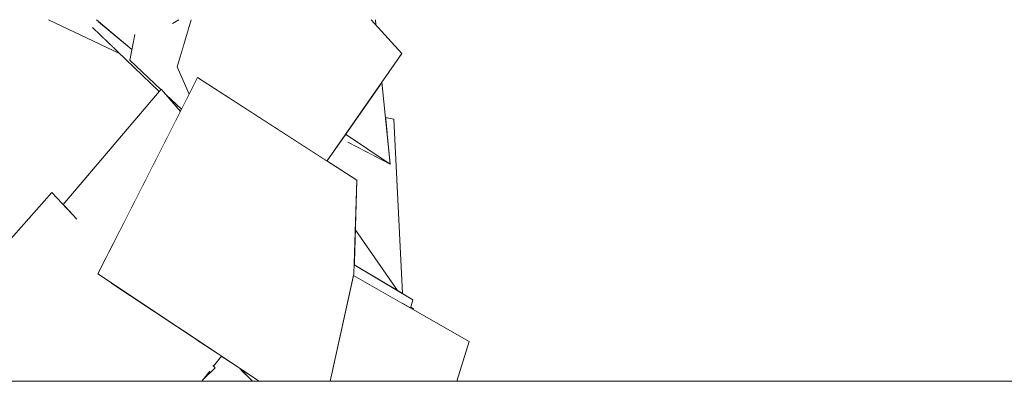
# Model space of a CAD drawing. Header units: millimetres. Extents: x 0 to 650, y -1 to 707.
# Tile 66 of 256: x 384.74 to 406.61, y 384.48 to 392.5. Entities that reach past the tile are written whole.
import ezdxf
from ezdxf.xclip import XClip

# ---------------------------------------------------------------- set-up
doc = ezdxf.new("R2010")
doc.units = ezdxf.units.MM
doc.header["$MEASUREMENT"] = 0
doc.header["$XCLIPFRAME"] = 0
doc.linetypes.add('Wipeout_Contour', pattern=[1000, 0, -1000])
doc.layers.add('Interior - Mobiliário .ARQ', color=7, linetype='Continuous')
doc.layers.add('Parede.ARQ', color=7, linetype='Continuous')

# ---------------------------------------------------------------- blocks, each defined once
blk = doc.blocks.new('Desenho_2_2', base_point=(960.574, 336.178))
at = {"color": 254, "linetype": 'Wipeout_Contour', "lineweight": 0, "ltscale": 1655.327879}
blk.add_wipeout([(387.715, 392.501), (387.619, 392.047), (387.902, 392.501)], dxfattribs=at).dxf.layer = 'Interior - Mobiliário .ARQ'
at = {"color": 254, "linetype": 'Wipeout_Contour', "lineweight": 0, "ltscale": 1651.171298}
blk.add_wipeout([(394.722, 385.364), (392.338, 384.478), (394.455, 384.478)], dxfattribs=at).dxf.layer = 'Interior - Mobiliário .ARQ'
at = {"color": 254, "linetype": 'Wipeout_Contour', "lineweight": 0, "ltscale": 2181.496065}
blk.add_wipeout([(384.979, 385.22), (385.044, 384.478), (388.217, 384.478), (388.286, 384.863)], dxfattribs=at).dxf.layer = 'Interior - Mobiliário .ARQ'
at = {"color": 254, "linetype": 'Wipeout_Contour', "lineweight": 0, "ltscale": 2188.607809}
blk.add_wipeout([(388.815, 384.516), (389.082, 384.778), (388.974, 384.789), (388.964, 384.705)], dxfattribs=at).dxf.layer = 'Interior - Mobiliário .ARQ'
at = {"color": 254, "linetype": 'Wipeout_Contour', "lineweight": 0, "ltscale": 2755.635317}
blk.add_wipeout([(386.446, 392.501), (387.235, 391.843), (387.301, 392.172), (387.619, 392.047), (387.715, 392.501)], dxfattribs=at).dxf.layer = 'Interior - Mobiliário .ARQ'
at = {"color": 254, "linetype": 'Wipeout_Contour', "lineweight": 0, "ltscale": 2200.610225}
blk.add_wipeout([(392.157, 386.822), (391.636, 384.478), (392.338, 384.478), (394.722, 385.364)], dxfattribs=at).dxf.layer = 'Interior - Mobiliário .ARQ'
at = {"color": 254, "linetype": 'Wipeout_Contour', "lineweight": 0, "ltscale": 2175.855297}
blk.add_wipeout([(384.979, 385.22), (383.98, 385.071), (384.507, 384.478), (385.044, 384.478)], dxfattribs=at).dxf.layer = 'Interior - Mobiliário .ARQ'
at = {"color": 254, "linetype": 'Wipeout_Contour', "lineweight": 0, "ltscale": 1641.335233}
blk.add_wipeout([(388.974, 384.789), (389.082, 384.778), (389.032, 384.831)], dxfattribs=at).dxf.layer = 'Interior - Mobiliário .ARQ'
at = {"layer": 'Interior - Mobiliário .ARQ', "color": 7, "linetype": 'Continuous', "lineweight": 0}
blk.add_line((394.455, 384.478), (394.722, 385.364), dxfattribs=at)
at = {"color": 254, "linetype": 'Wipeout_Contour', "lineweight": 0, "ltscale": 4406.570522}
blk.add_wipeout([(387.187, 391.605), (387.876, 390.95), (387.888, 390.963), (387.997, 390.835), (388.336, 390.513), (388.507, 390.85), (388.243, 391.458), (388.396, 391.974)], dxfattribs=at).dxf.layer = 'Interior - Mobiliário .ARQ'
at = {"color": 254, "linetype": 'Wipeout_Contour', "lineweight": 0, "ltscale": 2200.498858}
blk.add_wipeout([(391.568, 384.478), (391.636, 384.478), (392.166, 386.861), (392.229, 388.939)], dxfattribs=at).dxf.layer = 'Interior - Mobiliário .ARQ'
at = {"color": 254, "linetype": 'Wipeout_Contour', "lineweight": 0, "ltscale": 4374.423347}
blk.add_wipeout([(384.979, 385.22), (388.286, 384.863), (386.741, 386.687), (386.478, 386.861), (386.521, 386.946), (385.98, 387.584), (386.009, 388.077), (385.458, 388.669)], dxfattribs=at).dxf.layer = 'Interior - Mobiliário .ARQ'
at = {"color": 254, "linetype": 'Wipeout_Contour', "lineweight": 0, "ltscale": 1653.650906}
blk.add_wipeout([(393.231, 386.212), (393.421, 386.103), (393.472, 386.289)], dxfattribs=at).dxf.layer = 'Interior - Mobiliário .ARQ'
at = {"color": 254, "linetype": 'Wipeout_Contour', "lineweight": 0, "ltscale": 4376.092468}
blk.add_wipeout([(388.706, 385.38), (388.577, 384.478), (388.785, 384.478), (388.964, 384.705), (388.974, 384.789), (389.032, 384.831), (389.05, 384.812), (389.226, 385.034)], dxfattribs=at).dxf.layer = 'Interior - Mobiliário .ARQ'
at = {"color": 254, "linetype": 'Wipeout_Contour', "lineweight": 0, "ltscale": 4966.202575}
blk.add_wipeout([(387.301, 392.172), (387.187, 391.605), (388.396, 391.974), (388.552, 392.501), (388.275, 392.501), (388.139, 392.415), (388.078, 392.501), (387.902, 392.501), (387.619, 392.047)], dxfattribs=at).dxf.layer = 'Interior - Mobiliário .ARQ'
at = {"color": 254, "linetype": 'Wipeout_Contour', "lineweight": 0, "ltscale": 1651.548719}
blk.add_wipeout([(387.888, 390.963), (388.213, 390.271), (388.312, 390.467)], dxfattribs=at).dxf.layer = 'Interior - Mobiliário .ARQ'
at = {"color": 254, "linetype": 'Wipeout_Contour', "lineweight": 0, "ltscale": 2179.086765}
blk.add_wipeout([(385.458, 388.669), (383.124, 386.036), (383.98, 385.071), (384.979, 385.22)], dxfattribs=at).dxf.layer = 'Interior - Mobiliário .ARQ'
at = {"color": 254, "linetype": 'Wipeout_Contour', "lineweight": 0, "ltscale": 1641.898084}
blk.add_wipeout([(385.98, 387.584), (386.521, 386.946), (386.963, 387.814)], dxfattribs=at).dxf.layer = 'Interior - Mobiliário .ARQ'
at = {"color": 254, "linetype": 'Wipeout_Contour', "lineweight": 0, "ltscale": 2732.655457}
blk.add_wipeout([(388.706, 385.38), (386.741, 386.687), (388.286, 384.863), (388.217, 384.478), (388.577, 384.478)], dxfattribs=at).dxf.layer = 'Interior - Mobiliário .ARQ'
at = {"color": 254, "linetype": 'Wipeout_Contour', "lineweight": 0, "ltscale": 1653.667703}
blk.add_wipeout([(393.466, 386.078), (393.482, 386.069), (393.487, 386.083)], dxfattribs=at).dxf.layer = 'Interior - Mobiliário .ARQ'
at = {"layer": 'Interior - Mobiliário .ARQ', "color": 7, "linetype": 'Continuous', "lineweight": 0}
blk.add_line((383.124, 386.036), (385.458, 388.669), dxfattribs=at)
at = {"color": 254, "linetype": 'Wipeout_Contour', "lineweight": 0, "ltscale": 1656.494597}
blk.add_wipeout([(388.078, 392.501), (388.139, 392.415), (388.275, 392.501)], dxfattribs=at).dxf.layer = 'Interior - Mobiliário .ARQ'
at = {"color": 254, "linetype": 'Wipeout_Contour', "lineweight": 0, "ltscale": 3290.548104}
blk.add_wipeout([(385.707, 388.402), (386.009, 388.077), (385.98, 387.584), (386.963, 387.814), (388.213, 390.271), (387.888, 390.963)], dxfattribs=at).dxf.layer = 'Interior - Mobiliário .ARQ'
at = {"layer": 'Interior - Mobiliário .ARQ', "color": 7, "linetype": 'Continuous', "lineweight": 0}
blk.add_line((386.009, 388.077), (385.458, 388.669), dxfattribs=at)
at = {"color": 254, "linetype": 'Wipeout_Contour', "lineweight": 0, "ltscale": 2194.981869}
blk.add_wipeout([(386.478, 386.861), (390.062, 384.478), (391.568, 384.478), (392.229, 388.939)], dxfattribs=at).dxf.layer = 'Interior - Mobiliário .ARQ'
at = {"color": 254, "linetype": 'Wipeout_Contour', "lineweight": 0, "ltscale": 1650.750708}
blk.add_wipeout([(386.478, 386.861), (392.229, 388.939), (388.693, 391.215)], dxfattribs=at).dxf.layer = 'Interior - Mobiliário .ARQ'
at = {"color": 254, "linetype": 'Wipeout_Contour', "lineweight": 0, "ltscale": 1641.701232}
blk.add_wipeout([(389.098, 384.478), (389.915, 384.478), (389.669, 384.726)], dxfattribs=at).dxf.layer = 'Interior - Mobiliário .ARQ'
at = {"color": 254, "linetype": 'Wipeout_Contour', "lineweight": 0, "ltscale": 3304.296362}
blk.add_wipeout([(386.358, 392.328), (387.843, 390.911), (387.876, 390.95), (387.187, 391.605), (387.235, 391.843), (386.506, 392.451)], dxfattribs=at).dxf.layer = 'Interior - Mobiliário .ARQ'
at = {"color": 254, "linetype": 'Wipeout_Contour', "lineweight": 0, "ltscale": 1651.57409}
blk.add_wipeout([(387.997, 390.835), (388.22, 390.574), (388.233, 390.611)], dxfattribs=at).dxf.layer = 'Interior - Mobiliário .ARQ'
at = {"color": 254, "linetype": 'Wipeout_Contour', "lineweight": 0, "ltscale": 1654.175488}
blk.add_wipeout([(392.172, 387.063), (393.13, 386.493), (392.196, 387.847)], dxfattribs=at).dxf.layer = 'Interior - Mobiliário .ARQ'
at = {"color": 254, "linetype": 'Wipeout_Contour', "lineweight": 0, "ltscale": 4377.518104}
blk.add_wipeout([(388.785, 384.478), (389.098, 384.478), (389.669, 384.726), (389.63, 384.765), (389.226, 385.034), (389.05, 384.812), (389.082, 384.778), (388.815, 384.516)], dxfattribs=at).dxf.layer = 'Interior - Mobiliário .ARQ'
at = {"layer": 'Interior - Mobiliário .ARQ', "color": 7, "linetype": 'Continuous', "lineweight": 0}
for p, q in [((387.187, 391.605), (387.301, 392.172)), ((387.876, 390.95), (387.187, 391.605)), ((385.707, 388.402), (387.888, 390.963)), ((389.05, 384.812), (389.226, 385.034)), ((388.785, 384.478), (388.964, 384.705)), ((388.815, 384.516), (389.082, 384.778)), ((389.082, 384.778), (389.032, 384.831))]:
    blk.add_line(p, q, dxfattribs=at)
at = {"color": 254, "linetype": 'Wipeout_Contour', "lineweight": 0, "ltscale": 2753.485521}
blk.add_wipeout([(385.384, 392.501), (386.96, 391.754), (386.358, 392.328), (386.506, 392.451), (386.446, 392.501)], dxfattribs=at).dxf.layer = 'Interior - Mobiliário .ARQ'
at = {"color": 254, "linetype": 'Wipeout_Contour', "lineweight": 0, "ltscale": 1652.282309}
blk.add_wipeout([(388.22, 390.574), (388.241, 390.603), (388.233, 390.611)], dxfattribs=at).dxf.layer = 'Interior - Mobiliário .ARQ'
at = {"color": 254, "linetype": 'Wipeout_Contour', "lineweight": 0, "ltscale": 1642.416107}
blk.add_wipeout([(389.63, 384.765), (389.915, 384.478), (390.062, 384.478)], dxfattribs=at).dxf.layer = 'Interior - Mobiliário .ARQ'
at = {"layer": 'Interior - Mobiliário .ARQ', "color": 7, "linetype": 'Continuous', "lineweight": 0}
for p, q in [((386.96, 391.754), (385.384, 392.501)), ((387.843, 390.911), (386.358, 392.328)), ((387.235, 391.843), (386.446, 392.501)), ((390.062, 384.478), (386.478, 386.861)), ((389.915, 384.478), (389.63, 384.765))]:
    blk.add_line(p, q, dxfattribs=at)
at = {"layer": 'Parede.ARQ', "color": 8, "linetype": 'Continuous', "lineweight": 0}
blk.add_line((440.048, 384.478), (362.543, 384.478), dxfattribs=at)
at = {"color": 254, "linetype": 'Wipeout_Contour', "lineweight": 0, "ltscale": 2762.212187}
blk.add_wipeout([(388.243, 391.458), (388.507, 390.85), (388.693, 391.215), (391.567, 389.365), (393.231, 391.75)], dxfattribs=at).dxf.layer = 'Interior - Mobiliário .ARQ'
at = {"layer": 'Interior - Mobiliário .ARQ', "color": 7, "linetype": 'Continuous', "lineweight": 0}
for p, q in [((386.478, 386.861), (388.693, 391.215)), ((388.312, 390.467), (387.888, 390.963)), ((388.336, 390.513), (387.997, 390.835)), ((388.223, 390.571), (388.241, 390.603))]:
    blk.add_line(p, q, dxfattribs=at)
at = {"color": 254, "linetype": 'Wipeout_Contour', "lineweight": 0, "ltscale": 2214.060745}
blk.add_wipeout([(388.552, 392.501), (388.243, 391.458), (393.231, 391.75), (392.551, 392.501)], dxfattribs=at).dxf.layer = 'Interior - Mobiliário .ARQ'
at = {"color": 254, "linetype": 'Wipeout_Contour', "lineweight": 0, "ltscale": 2212.804927}
blk.add_wipeout([(391.936, 389.894), (392.034, 389.785), (392.974, 389.297), (391.982, 389.96)], dxfattribs=at).dxf.layer = 'Interior - Mobiliário .ARQ'
at = {"layer": 'Interior - Mobiliário .ARQ', "color": 7, "linetype": 'Continuous', "lineweight": 0}
for p, q in [((388.139, 392.415), (388.275, 392.501)), ((388.243, 391.458), (388.552, 392.501)), ((388.507, 390.85), (388.243, 391.458))]:
    blk.add_line(p, q, dxfattribs=at)
at = {"color": 254, "linetype": 'Wipeout_Contour', "lineweight": 0, "ltscale": 1665.485526}
blk.add_wipeout([(392.644, 392.501), (392.551, 392.501), (392.656, 392.385)], dxfattribs=at).dxf.layer = 'Interior - Mobiliário .ARQ'
at = {"color": 254, "linetype": 'Wipeout_Contour', "lineweight": 0, "ltscale": 1660.060145}
blk.add_wipeout([(392.787, 391.114), (391.982, 389.96), (392.974, 389.297)], dxfattribs=at).dxf.layer = 'Interior - Mobiliário .ARQ'
at = {"layer": 'Interior - Mobiliário .ARQ', "color": 7, "linetype": 'Continuous', "lineweight": 0}
for p, q in [((393.231, 391.75), (392.551, 392.501)), ((392.656, 392.385), (392.644, 392.501))]:
    blk.add_line(p, q, dxfattribs=at)
at = {"color": 254, "linetype": 'Wipeout_Contour', "lineweight": 0, "ltscale": 4419.751306}
blk.add_wipeout([(392.196, 387.847), (393.13, 386.493), (393.244, 386.425), (393.053, 390.295), (392.905, 389.97), (392.974, 389.297), (392.67, 389.455), (392.214, 388.452)], dxfattribs=at).dxf.layer = 'Interior - Mobiliário .ARQ'
at = {"color": 254, "linetype": 'Wipeout_Contour', "lineweight": 0, "ltscale": 1661.7997}
blk.add_wipeout([(393.053, 390.295), (392.868, 390.33), (392.905, 389.97)], dxfattribs=at).dxf.layer = 'Interior - Mobiliário .ARQ'
at = {"color": 254, "linetype": 'Wipeout_Contour', "lineweight": 0, "ltscale": 3315.776421}
blk.add_wipeout([(391.936, 389.894), (391.567, 389.365), (392.229, 388.939), (392.214, 388.452), (392.67, 389.455), (392.034, 389.785)], dxfattribs=at).dxf.layer = 'Interior - Mobiliário .ARQ'
at = {"color": 254, "linetype": 'Wipeout_Contour', "lineweight": 0, "ltscale": 2755.809404}
blk.add_wipeout([(392.166, 386.861), (392.157, 386.822), (393.231, 386.212), (393.472, 386.289), (392.172, 387.063)], dxfattribs=at).dxf.layer = 'Interior - Mobiliário .ARQ'
at = {"layer": 'Interior - Mobiliário .ARQ', "color": 7, "linetype": 'Continuous', "lineweight": 0}
for p, q in [((391.567, 389.365), (393.231, 391.75)), ((392.229, 388.939), (388.693, 391.215)), ((392.974, 389.297), (392.787, 391.114)), ((393.053, 390.295), (392.868, 390.33)), ((393.244, 386.425), (393.053, 390.295)), ((392.974, 389.297), (391.982, 389.96)), ((392.974, 389.297), (392.034, 389.785)), ((392.166, 386.861), (392.229, 388.939)), ((393.13, 386.493), (392.196, 387.847)), ((393.472, 386.289), (392.172, 387.063)), ((391.636, 384.478), (392.166, 386.861))]:
    blk.add_line(p, q, dxfattribs=at)
at = {"color": 254, "linetype": 'Wipeout_Contour', "lineweight": 0, "ltscale": 2204.909339}
blk.add_wipeout([(393.421, 386.103), (393.466, 386.078), (393.487, 386.083), (393.427, 386.126)], dxfattribs=at).dxf.layer = 'Interior - Mobiliário .ARQ'
at = {"layer": 'Interior - Mobiliário .ARQ', "color": 7, "linetype": 'Continuous', "lineweight": 0}
for p, q in [((394.722, 385.364), (392.157, 386.822)), ((393.421, 386.103), (393.472, 386.289)), ((393.487, 386.083), (393.427, 386.126)), ((393.482, 386.069), (393.487, 386.083))]:
    blk.add_line(p, q, dxfattribs=at)

msp = doc.modelspace()

# ---------------------------------------------------------------- block references
at = {"color": 7, "linetype": 'Continuous', "lineweight": 0}
ref = msp.add_blockref('Desenho_2_2', (960.574, 336.178), dxfattribs=at)
XClip(ref).set_block_clipping_path([(351.923237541, 325.8360772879), (633.5139366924, 392.5007536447)])

doc.saveas('drawing.dxf')
